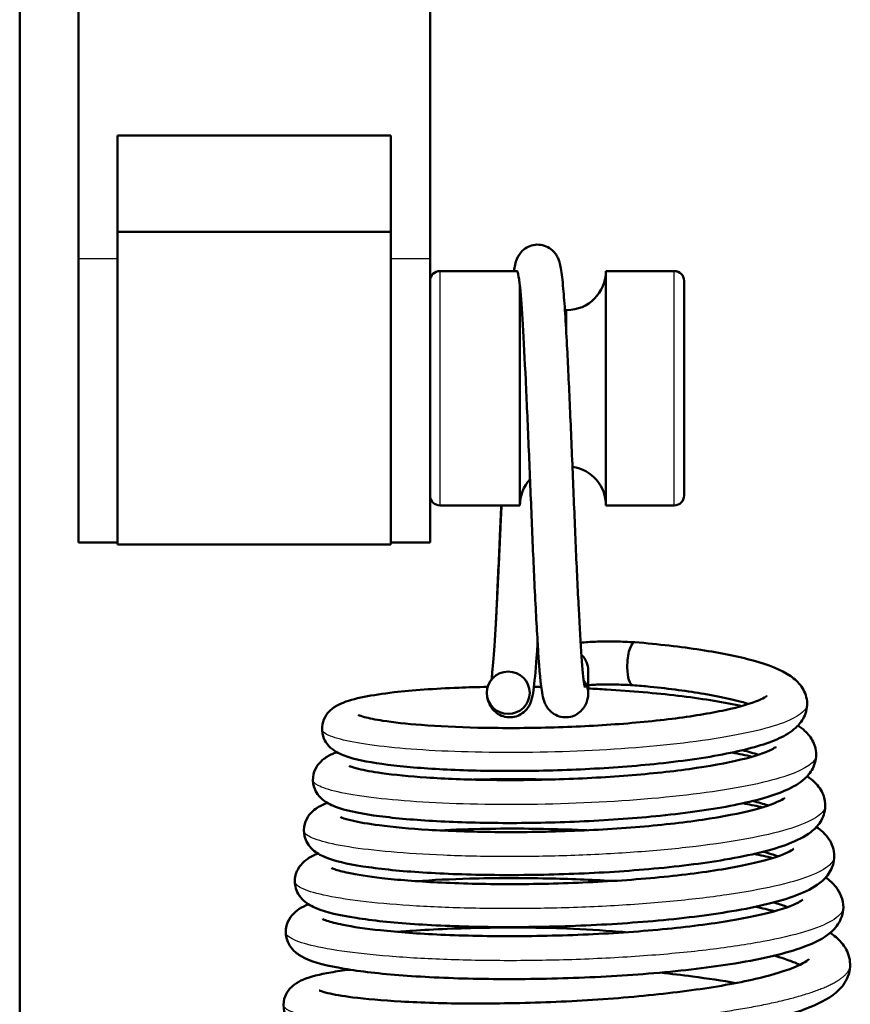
# Model space of a CAD drawing. Header units: millimetres. Extents: x 70 to 1011, y -602 to 1647.
# Tile 20 of 98: x 222 to 243, y 429 to 454. Entities that reach past the tile are written whole.
import ezdxf

# ---------------------------------------------------------------- set-up
doc = ezdxf.new("R2010")
doc.units = ezdxf.units.MM
doc.header["$LTSCALE"] = 0.75
doc.layers.add('Visible', color=7, linetype='Continuous', lineweight=50)
doc.layers.add('Visible Narrow', color=7, linetype='Continuous', lineweight=25)

msp = doc.modelspace()

# ---------------------------------------------------------------- linework, layer by layer
at = {"layer": 'Visible'}
for p, q in [((223.624, 447.865, 21.948), (223.624, 485.347, -7.269)), ((232.624, 485.348, -7.27), (232.624, 447.865, 21.948)), ((222.124, 463.688, 12.317), (222.124, 316.32, 12.317)), ((224.624, 451.017, 19.491), (224.624, 447.865, 21.948)), ((231.624, 451.017, 19.491), (224.624, 451.017, 19.491)), ((231.624, 447.865, 21.948), (231.624, 451.017, 19.491)), ((231.624, 448.546, 18.83), (224.624, 448.546, 18.83)), ((234.854, 447.546, 18.83), (232.874, 447.546, 18.83)), ((238.874, 447.546, 18.83), (237.124, 447.546, 18.83)), ((236.076, 446.546, 18.83), (236.124, 446.546, 18.83)), ((234.924, 441.546, 18.83), (232.874, 441.546, 18.83)), ((238.874, 441.546, 18.83), (237.124, 441.546, 18.83)), ((224.624, 440.598, 18.399), (223.624, 440.598, 18.399)), ((232.624, 440.598, 18.399), (231.624, 440.598, 18.399)), ((231.624, 440.546, 18.83), (224.624, 440.546, 18.83)), ((236.673, 437.318, 13.667), (236.673, 436.729, 17.685))]:
    msp.add_line(p, q, dxfattribs=at)
at = {"layer": 'Visible', "extrusion": (-1, -3.80532e-30, -4.81996e-16)}
msp.add_arc((-445.098, 18.399, -223.624), 4.5, 0, 127.9372, dxfattribs=at)
at = {"layer": 'Visible', "extrusion": (1, 2.69824e-15, 5.40434e-15)}
msp.add_arc((445.098, 18.399, 224.624), 4.5, 52.0628, 100.8599, dxfattribs=at)
at = {"layer": 'Visible', "extrusion": (-1, -2.38017e-15, -5.48093e-15)}
msp.add_arc((-445.098, 18.399, -231.624), 4.5, 79.1401, 127.9372, dxfattribs=at)
at = {"layer": 'Visible', "extrusion": (1, 9.86865e-16, 4.81996e-16)}
msp.add_arc((445.098, 18.399, 232.624), 4.5, 52.0628, 180, dxfattribs=at)
at = {"layer": 'Visible', "extrusion": (0, 0, -1)}
for centre, radius, start, end in [((-232.874, 447.296, -18.83), 0.25, 0, 90), ((-236.124, 447.546, -18.83), 1, 180, 270), ((-238.874, 447.296, -18.83), 0.25, 90, 180), ((-236.124, 441.546, -18.83), 1, 98.3607, 180), ((-235.924, 441.546, -18.83), 1, 0, 42.1677), ((-232.874, 441.796, -18.83), 0.25, 270, 0), ((-238.874, 441.796, -18.83), 0.25, 180, 270)]:
    msp.add_arc(centre, radius, start, end, dxfattribs=at)
at = {"layer": 'Visible', "extrusion": (1, 0, 0)}
for centre, radius, start in [((444.546, 18.83, 237.124), 3, 360), ((444.546, 18.83, 234.924), 3, 29.8987), ((444.546, 18.83, 239.124), 2.75, 0), ((444.546, 18.83, 224.624), 4, 94.2402), ((444.546, 18.83, 231.624), 4, 94.2402)]:
    msp.add_arc(centre, radius, start, 180, dxfattribs=at)
at = {"layer": 'Visible', "extrusion": (-0.951059, 0.044783, -0.305748)}
for start_param, end_param in [(4.674878, 6.445594), (3.304375, 4.674878)]:
    msp.add_ellipse((237.84, 437.495, 12.459), major_axis=(0, 0.544, 0.079), ratio=0.999872, start_param=start_param, end_param=end_param, dxfattribs=at)
at = {"layer": 'Visible', "extrusion": (0.029888, 0.144824, -0.989006)}
msp.add_ellipse((236.124, 437.32, 13.651), major_axis=(0.55, -0.002, 0.016), ratio=0.999855, start_param=-0.820334, end_param=0, dxfattribs=at)
at = {"layer": 'Visible', "extrusion": (-2.69803e-16, -0.167962, -0.985793)}
msp.add_ellipse((234.624, 436.749, 19.406), major_axis=(0, -0.542, 0.092), ratio=0.999698, start_param=1.570796, end_param=7.853981, dxfattribs=at)
at = {"layer": 'Visible', "extrusion": (2.64288e-15, -0.144889, 0.989448)}
msp.add_ellipse((236.124, 436.729, 17.685), major_axis=(0, 0.544, 0.08), ratio=0.999698, start_param=4.456967, end_param=5.376333, dxfattribs=at)
at = {"layer": 'Visible'}
for points, knots in [([(234.769, 447.546, 16.99), (234.778, 447.602, 17.151), (234.788, 447.654, 17.313), (234.813, 447.761, 17.669), (234.824, 447.817, 17.868), (234.886, 447.934, 18.091), (234.903, 447.963, 18.137), (234.959, 448.037, 18.237), (235.005, 448.085, 18.286), (235.107, 448.155, 18.36), (235.161, 448.181, 18.388), (235.278, 448.216, 18.442), (235.343, 448.224, 18.468), (235.471, 448.217, 18.52), (235.536, 448.202, 18.547), (235.652, 448.153, 18.606), (235.705, 448.119, 18.64), (235.79, 448.044, 18.718), (235.823, 448.004, 18.763), (235.871, 447.932, 18.865), (235.887, 447.9, 18.921), (235.916, 447.835, 19.057), (235.926, 447.805, 19.138), (235.952, 447.716, 19.398), (235.961, 447.67, 19.581), (235.993, 447.481, 20.199), (236.013, 447.312, 20.63), (236.065, 446.735, 21.695), (236.098, 446.235, 22.299), (236.153, 445.168, 23.15), (236.178, 444.62, 23.457), (236.229, 443.476, 23.865), (236.255, 442.866, 23.974), (236.305, 441.665, 23.989), (236.328, 441.059, 23.897), (236.378, 439.925, 23.526), (236.403, 439.384, 23.245), (236.453, 438.434, 22.532), (236.478, 438.011, 22.094), (236.524, 437.356, 21.121), (236.549, 437.105, 20.578), (236.577, 436.919, 19.791), (236.586, 436.883, 19.561), (236.586, 436.883, 19.333)], [1.723512, 1.723512, 1.723512, 1.723512, 1.774447, 1.774447, 1.835188, 1.835188, 1.852133, 1.852133, 1.876019, 1.876019, 1.895405, 1.895405, 1.916063, 1.916063, 1.936975, 1.936975, 1.957853, 1.957853, 1.978131, 1.978131, 1.997874, 1.997874, 2.024006, 2.024006, 2.080636, 2.080636, 2.218135, 2.218135, 2.444428, 2.444428, 2.627922, 2.627922, 2.809085, 2.809085, 2.988523, 2.988523, 3.167025, 3.167025, 3.344996, 3.344996, 3.519105, 3.519105, 3.587648, 3.587648, 3.587648, 3.587648]), ([(234.854, 447.546, 18.83), (234.856, 447.546, 18.909), (234.858, 447.543, 18.989), (234.864, 447.531, 19.137), (234.866, 447.523, 19.206), (234.872, 447.503, 19.344), (234.875, 447.49, 19.413), (234.88, 447.468, 19.512), (234.881, 447.461, 19.542), (234.883, 447.453, 19.571)], [-0.13783388, -0.13783388, -0.13783388, -0.13783388, -0.11402819, -0.11402819, -0.09326591, -0.09326591, -0.07214042, -0.07214042, -0.06291143, -0.06291143, -0.06291143, -0.06291143]), ([(236.656, 436.592, 17.665), (236.645, 436.553, 17.785), (236.633, 436.512, 17.905), (236.597, 436.434, 18.058), (236.583, 436.409, 18.101), (236.551, 436.359, 18.173), (236.533, 436.335, 18.203), (236.477, 436.272, 18.276), (236.432, 436.233, 18.314), (236.331, 436.172, 18.378), (236.274, 436.148, 18.405), (236.152, 436.121, 18.458), (236.086, 436.118, 18.484), (235.958, 436.134, 18.537), (235.895, 436.153, 18.565), (235.785, 436.209, 18.628), (235.736, 436.246, 18.664), (235.66, 436.321, 18.748), (235.631, 436.359, 18.797), (235.589, 436.427, 18.904), (235.574, 436.457, 18.964), (235.546, 436.523, 19.118), (235.536, 436.555, 19.213), (235.506, 436.663, 19.556), (235.494, 436.733, 19.805), (235.443, 437.078, 20.794), (235.411, 437.475, 21.51), (235.353, 438.436, 22.6), (235.324, 438.974, 23.026), (235.27, 440.09, 23.618), (235.245, 440.674, 23.815), (235.197, 441.858, 24.007), (235.172, 442.474, 24.005), (235.122, 443.653, 23.806), (235.096, 444.231, 23.606), (235.047, 445.279, 23.04), (235.024, 445.763, 22.666), (234.975, 446.561, 21.797), (234.95, 446.891, 21.294), (234.91, 447.285, 20.38), (234.892, 447.407, 19.979), (234.883, 447.453, 19.571)], [0, 0, 0, 0, 0.03782, 0.03782, 0.052929, 0.052929, 0.065725, 0.065725, 0.086343, 0.086343, 0.106102, 0.106102, 0.126907, 0.126907, 0.147819, 0.147819, 0.168638, 0.168638, 0.188581, 0.188581, 0.208923, 0.208923, 0.239269, 0.239269, 0.316942, 0.316942, 0.55385, 0.55385, 0.753316, 0.753316, 0.933421, 0.933421, 1.113439, 1.113439, 1.292428, 1.292428, 1.47112, 1.47112, 1.646788, 1.646788, 1.769891, 1.769891, 1.769891, 1.769891]), ([(234.198, 437.092, 16.535), (234.202, 437.125, 16.439), (234.206, 437.162, 16.344), (234.229, 437.389, 15.803), (234.25, 437.645, 15.379), (234.294, 438.304, 14.56), (234.316, 438.736, 14.171), (234.363, 439.701, 13.546), (234.388, 440.247, 13.306), (234.423, 441.051, 13.096), (234.434, 441.298, 13.05), (234.444, 441.546, 13.021)], [0.349477, 0.349477, 0.349477, 0.349477, 0.3799264, 0.3799264, 0.5255675, 0.5255675, 0.6957765, 0.6957765, 0.8706091, 0.8706091, 0.9452956, 0.9452956, 0.9452956, 0.9452956]), ([(236.478, 438.03, 12.532), (236.508, 438.033, 12.512), (236.538, 438.037, 12.492), (236.69, 438.051, 12.407), (236.826, 438.058, 12.363), (237.081, 438.064, 12.327), (237.202, 438.064, 12.327), (237.482, 438.06, 12.354), (237.642, 438.054, 12.391), (237.82, 438.046, 12.445), (237.843, 438.045, 12.452), (237.866, 438.044, 12.459)], [0.1526035, 0.1526035, 0.1526035, 0.1526035, 0.1633802, 0.1633802, 0.2049191, 0.2049191, 0.2407321, 0.2407321, 0.2893642, 0.2893642, 0.2965861, 0.2965861, 0.2965861, 0.2965861]), ([(237.867, 438.044, 12.454), (238.467, 437.993, 12.633), (239.042, 437.927, 12.914), (240.06, 437.771, 13.632), (240.514, 437.679, 14.077), (241.288, 437.465, 15.095), (241.6, 437.349, 15.689), (241.953, 437.104, 16.518), (242.048, 437.022, 16.754), (242.199, 436.809, 17.185), (242.256, 436.678, 17.384), (242.284, 436.393, 17.776), (242.251, 436.243, 17.976), (242.137, 436.015, 18.371), (242.063, 435.928, 18.568), (241.859, 435.742, 19.085), (241.719, 435.66, 19.409), (241.235, 435.436, 20.355), (240.818, 435.317, 20.958), (239.787, 435.103, 21.987), (239.152, 435.009, 22.419), (237.88, 434.875, 22.97), (237.238, 434.827, 23.13), (235.967, 434.764, 23.228), (235.322, 434.749, 23.174), (234.094, 434.747, 22.868), (233.496, 434.761, 22.609), (232.428, 434.816, 21.926), (231.944, 434.857, 21.495), (231.134, 434.959, 20.505), (230.806, 435.02, 19.935), (230.413, 435.143, 19.038), (230.295, 435.187, 18.721), (230.111, 435.312, 18.267), (230.048, 435.364, 18.12), (229.949, 435.494, 17.888), (229.912, 435.561, 17.797), (229.857, 435.732, 17.6), (229.85, 435.844, 17.495), (229.888, 436.033, 17.295), (229.924, 436.113, 17.198), (230.014, 436.246, 16.983), (230.068, 436.298, 16.863), (230.193, 436.398, 16.564), (230.264, 436.436, 16.381), (230.511, 436.547, 15.756), (230.702, 436.597, 15.314), (231.157, 436.689, 14.519), (231.413, 436.728, 14.157), (232.171, 436.815, 13.303), (232.738, 436.856, 12.85), (233.595, 436.889, 12.385), (233.842, 436.896, 12.273), (234.096, 436.9, 12.177)], [0, 0, 0, 0, 0.188248, 0.188248, 0.376563, 0.376563, 0.577232, 0.577232, 0.656628, 0.656628, 0.728556, 0.728556, 0.802204, 0.802204, 0.869642, 0.869642, 0.977876, 0.977876, 1.195298, 1.195298, 1.419559, 1.419559, 1.613207, 1.613207, 1.802455, 1.802455, 1.992904, 1.992904, 2.183059, 2.183059, 2.377562, 2.377562, 2.479264, 2.479264, 2.529141, 2.529141, 2.564378, 2.564378, 2.609068, 2.609068, 2.647561, 2.647561, 2.689551, 2.689551, 2.749314, 2.749314, 2.893668, 2.893668, 3.025544, 3.025544, 3.237301, 3.237301, 3.318116, 3.318116, 3.318116, 3.318116]), ([(235.377, 438.038, 14.816), (235.368, 437.901, 14.967), (235.36, 437.772, 15.126), (235.325, 437.292, 15.787), (235.298, 437.013, 16.35), (235.254, 436.709, 17.244), (235.248, 436.638, 17.57), (235.192, 436.486, 17.958), (235.177, 436.447, 18.039), (235.132, 436.372, 18.156), (235.11, 436.341, 18.197), (235.046, 436.27, 18.278), (235, 436.23, 18.316), (234.897, 436.17, 18.38), (234.84, 436.147, 18.408), (234.718, 436.12, 18.46), (234.652, 436.118, 18.486), (234.525, 436.135, 18.539), (234.462, 436.155, 18.567), (234.352, 436.212, 18.631), (234.303, 436.249, 18.667), (234.228, 436.324, 18.752), (234.2, 436.362, 18.801), (234.159, 436.429, 18.909), (234.145, 436.459, 18.97), (234.117, 436.525, 19.125), (234.107, 436.558, 19.223), (234.095, 436.6, 19.356), (234.092, 436.611, 19.392), (234.09, 436.622, 19.428)], [1.4093654, 1.4093654, 1.4093654, 1.4093654, 1.4703994, 1.4703994, 1.6547895, 1.6547895, 1.7539436, 1.7539436, 1.7809198, 1.7809198, 1.7976125, 1.7976125, 1.8184717, 1.8184717, 1.8382343, 1.8382343, 1.8590521, 1.8590521, 1.8799633, 1.8799633, 1.9007733, 1.9007733, 1.9206828, 1.9206828, 1.941123, 1.941123, 1.9720131, 1.9720131, 1.9832244, 1.9832244, 1.9832244, 1.9832244]), ([(237.811, 436.945, 12.457), (237.655, 436.953, 12.409), (237.498, 436.959, 12.362), (237.264, 436.963, 12.333), (237.19, 436.964, 12.328), (237.042, 436.963, 12.334), (236.966, 436.962, 12.344), (236.831, 436.956, 12.383), (236.769, 436.953, 12.41), (236.7, 436.947, 12.456), (236.687, 436.946, 12.465), (236.673, 436.945, 12.476)], [0.0003643, 0.0003643, 0.0003643, 0.0003643, 0.049193, 0.049193, 0.0712195, 0.0712195, 0.0936756, 0.0936756, 0.1135167, 0.1135167, 0.1185426, 0.1185426, 0.1185426, 0.1185426]), ([(236.673, 436.859, 11.809), (236.831, 436.851, 11.821), (236.987, 436.843, 11.839), (237.775, 436.795, 11.964), (238.399, 436.741, 12.168), (239.545, 436.605, 12.758), (240.079, 436.521, 13.156), (240.556, 436.421, 13.641), (240.579, 436.416, 13.665), (240.601, 436.411, 13.689)], [3.5793415, 3.5793415, 3.5793415, 3.5793415, 3.6264993, 3.6264993, 3.8190832, 3.8190832, 4.0154097, 4.0154097, 4.0253825, 4.0253825, 4.0253825, 4.0253825]), ([(240.775, 436.463, 14.876), (240.716, 436.482, 14.766), (240.652, 436.501, 14.658), (240.327, 436.59, 14.153), (240.004, 436.659, 13.79), (239.23, 436.791, 13.128), (238.757, 436.853, 12.837), (238.11, 436.919, 12.568), (237.962, 436.932, 12.513), (237.812, 436.945, 12.466)], [18.3538816, 18.3538816, 18.3538816, 18.3538816, 18.3916507, 18.3916507, 18.536022, 18.536022, 18.6996708, 18.6996708, 18.7471235, 18.7471235, 18.7471235, 18.7471235]), ([(230.781, 436.185, 18.61), (230.781, 436.185, 18.703), (230.786, 436.183, 18.795), (230.82, 436.168, 19.128), (230.874, 436.149, 19.366), (231.061, 436.099, 19.954), (231.223, 436.065, 20.297), (231.686, 435.993, 21.053), (232.022, 435.955, 21.453), (232.83, 435.892, 22.175), (233.323, 435.868, 22.491), (234.392, 435.844, 22.964), (234.985, 435.844, 23.118), (236.172, 435.872, 23.228), (236.78, 435.901, 23.188), (237.937, 435.984, 22.917), (238.5, 436.04, 22.683), (239.5, 436.174, 22.057), (239.95, 436.253, 21.657), (240.658, 436.418, 20.76), (240.937, 436.509, 20.255), (241.164, 436.615, 19.489), (241.211, 436.644, 19.252), (241.239, 436.665, 18.917), (241.243, 436.668, 18.822), (241.243, 436.668, 18.726)], [16.432286, 16.432286, 16.432286, 16.432286, 16.459934, 16.459934, 16.53266, 16.53266, 16.645462, 16.645462, 16.799378, 16.799378, 16.971039, 16.971039, 17.150102, 17.150102, 17.328535, 17.328535, 17.507357, 17.507357, 17.684631, 17.684631, 17.853778, 17.853778, 17.926189, 17.926189, 17.954689, 17.954689, 17.954689, 17.954689]), ([(242.038, 435.909, 15.946), (242.075, 435.885, 16.032), (242.11, 435.86, 16.118), (242.233, 435.764, 16.421), (242.316, 435.682, 16.639), (242.445, 435.477, 17.041), (242.492, 435.354, 17.228), (242.515, 435.077, 17.613), (242.478, 434.927, 17.819), (242.359, 434.7, 18.226), (242.284, 434.615, 18.429), (242.072, 434.426, 18.974), (241.923, 434.342, 19.321), (241.407, 434.109, 20.331), (240.954, 433.984, 20.972), (239.862, 433.766, 22.027), (239.212, 433.674, 22.46), (237.901, 433.54, 23.013), (237.235, 433.491, 23.174), (235.913, 433.43, 23.268), (235.24, 433.415, 23.205), (233.964, 433.417, 22.876), (233.345, 433.434, 22.602), (232.243, 433.493, 21.885), (231.745, 433.537, 21.434), (230.909, 433.647, 20.399), (230.572, 433.711, 19.799), (230.166, 433.843, 18.854), (230.043, 433.891, 18.518), (229.858, 434.028, 18.058), (229.8, 434.08, 17.922), (229.709, 434.207, 17.7), (229.675, 434.273, 17.609), (229.623, 434.446, 17.406), (229.619, 434.56, 17.294), (229.663, 434.751, 17.078), (229.702, 434.831, 16.973), (229.797, 434.964, 16.738), (229.853, 435.016, 16.606), (229.988, 435.119, 16.266), (230.068, 435.159, 16.055), (230.179, 435.206, 15.772), (230.208, 435.218, 15.7), (230.238, 435.229, 15.628)], [4.298473, 4.298473, 4.298473, 4.298473, 4.327282, 4.327282, 4.400755, 4.400755, 4.468037, 4.468037, 4.543278, 4.543278, 4.612365, 4.612365, 4.727703, 4.727703, 4.959751, 4.959751, 5.187887, 5.187887, 5.388407, 5.388407, 5.586058, 5.586058, 5.783783, 5.783783, 5.980831, 5.980831, 6.184272, 6.184272, 6.291859, 6.291859, 6.338464, 6.338464, 6.373165, 6.373165, 6.41996, 6.41996, 6.460482, 6.460482, 6.505796, 6.505796, 6.574431, 6.574431, 6.598045, 6.598045, 6.598045, 6.598045]), ([(230.555, 434.879, 18.45), (230.555, 434.879, 18.59), (230.567, 434.873, 18.73), (230.626, 434.849, 19.139), (230.699, 434.825, 19.405), (230.941, 434.765, 20.064), (231.145, 434.727, 20.449), (231.705, 434.649, 21.259), (232.098, 434.61, 21.67), (233.01, 434.549, 22.383), (233.549, 434.527, 22.682), (234.696, 434.511, 23.099), (235.321, 434.516, 23.217), (236.566, 434.556, 23.252), (237.202, 434.591, 23.164), (238.386, 434.689, 22.798), (238.951, 434.751, 22.517), (239.935, 434.897, 21.8), (240.371, 434.982, 21.356), (241.038, 435.156, 20.377), (241.287, 435.253, 19.828), (241.449, 435.344, 19.026), (241.473, 435.365, 18.788), (241.473, 435.365, 18.55), (241.473, 435.365, 18.549), (241.473, 435.365, 18.549)], [12.828895, 12.828895, 12.828895, 12.828895, 12.870717, 12.870717, 12.953005, 12.953005, 13.082083, 13.082083, 13.249333, 13.249333, 13.429749, 13.429749, 13.615695, 13.615695, 13.803508, 13.803508, 13.98857, 13.98857, 14.171599, 14.171599, 14.347685, 14.347685, 14.418743, 14.418743, 14.41896, 14.41896, 14.41896, 14.41896]), ([(242.274, 434.612, 15.725), (242.345, 434.565, 15.894), (242.412, 434.512, 16.064), (242.56, 434.366, 16.463), (242.639, 434.26, 16.692), (242.722, 434.038, 17.059), (242.74, 433.936, 17.204), (242.731, 433.693, 17.553), (242.681, 433.555, 17.761), (242.543, 433.338, 18.193), (242.458, 433.255, 18.42), (242.204, 433.058, 19.059), (242.016, 432.967, 19.475), (241.382, 432.723, 20.606), (240.829, 432.59, 21.289), (239.595, 432.381, 22.301), (238.925, 432.298, 22.679), (237.567, 432.178, 23.151), (236.867, 432.136, 23.271), (235.494, 432.087, 23.28), (234.802, 432.079, 23.171), (233.506, 432.095, 22.746), (232.886, 432.119, 22.424), (231.788, 432.194, 21.61), (231.299, 432.245, 21.106), (230.491, 432.371, 19.972), (230.179, 432.44, 19.324), (229.819, 432.594, 18.398), (229.718, 432.645, 18.123), (229.569, 432.783, 17.752), (229.523, 432.835, 17.642), (229.454, 432.952, 17.457), (229.428, 433.013, 17.378), (229.388, 433.179, 17.181), (229.39, 433.294, 17.065), (229.442, 433.483, 16.837), (229.486, 433.561, 16.724), (229.587, 433.692, 16.468), (229.647, 433.742, 16.323), (229.797, 433.848, 15.934), (229.888, 433.89, 15.686), (229.989, 433.929, 15.433), (229.993, 433.93, 15.424), (229.996, 433.931, 15.416)], [8.175804, 8.175804, 8.175804, 8.175804, 8.232675, 8.232675, 8.310814, 8.310814, 8.363693, 8.363693, 8.4383, 8.4383, 8.514567, 8.514567, 8.652999, 8.652999, 8.910593, 8.910593, 9.135835, 9.135835, 9.343401, 9.343401, 9.548101, 9.548101, 9.752494, 9.752494, 9.958784, 9.958784, 10.171839, 10.171839, 10.260353, 10.260353, 10.29875, 10.29875, 10.329303, 10.329303, 10.377016, 10.377016, 10.419405, 10.419405, 10.468412, 10.468412, 10.548402, 10.548402, 10.551107, 10.551107, 10.551107, 10.551107]), ([(235.68, 434.528, 11.393), (235.637, 434.529, 11.397), (235.595, 434.53, 11.401), (234.929, 434.544, 11.471), (234.308, 434.542, 11.638), (233.738, 434.527, 11.897)], [11.8229789, 11.8229789, 11.8229789, 11.8229789, 11.8358396, 11.8358396, 12.0238053, 12.0238053, 12.0238053, 12.0238053]), ([(230.33, 433.572, 18.274), (230.33, 433.572, 18.45), (230.347, 433.563, 18.627), (230.428, 433.531, 19.106), (230.517, 433.504, 19.407), (230.808, 433.435, 20.13), (231.045, 433.394, 20.543), (231.679, 433.311, 21.385), (232.108, 433.271, 21.803), (233.098, 433.211, 22.515), (233.678, 433.191, 22.805), (234.898, 433.179, 23.19), (235.554, 433.188, 23.286), (236.846, 433.236, 23.264), (237.5, 433.276, 23.146), (238.712, 433.382, 22.714), (239.288, 433.451, 22.395), (240.279, 433.607, 21.603), (240.711, 433.697, 21.122), (241.349, 433.877, 20.079), (241.577, 433.977, 19.505), (241.69, 434.05, 18.737), (241.703, 434.062, 18.558), (241.703, 434.062, 18.38)], [9.081577, 9.081577, 9.081577, 9.081577, 9.13435, 9.13435, 9.227831, 9.227831, 9.368862, 9.368862, 9.54502, 9.54502, 9.734909, 9.734909, 9.928755, 9.928755, 10.123002, 10.123002, 10.316281, 10.316281, 10.506409, 10.506409, 10.686872, 10.686872, 10.740205, 10.740205, 10.740205, 10.740205]), ([(240.629, 433.921, 12.69), (240.649, 433.918, 12.708), (240.668, 433.914, 12.727), (240.843, 433.88, 12.892), (240.991, 433.849, 13.047), (241.132, 433.817, 13.208)], [11.85018692, 11.85018692, 11.85018692, 11.85018692, 11.85820323, 11.85820323, 11.92297223, 11.92297223, 11.92297223, 11.92297223]), ([(241.278, 433.865, 14.461), (241.274, 433.866, 14.452), (241.269, 433.868, 14.443), (241.154, 433.906, 14.21), (241.026, 433.943, 13.993), (240.883, 433.98, 13.787)], [11.14415213, 11.14415213, 11.14415213, 11.14415213, 11.14725994, 11.14725994, 11.22305568, 11.22305568, 11.22305568, 11.22305568]), ([(242.509, 433.313, 15.507), (242.63, 433.233, 15.799), (242.741, 433.138, 16.094), (242.91, 432.886, 16.628), (242.968, 432.729, 16.871), (242.969, 432.416, 17.331), (242.919, 432.269, 17.557), (242.779, 432.041, 18.02), (242.691, 431.954, 18.258), (242.428, 431.749, 18.93), (242.233, 431.655, 19.367), (241.578, 431.406, 20.537), (241.015, 431.271, 21.238), (239.749, 431.056, 22.287), (239.054, 430.971, 22.682), (237.649, 430.848, 23.177), (236.926, 430.804, 23.306), (235.503, 430.755, 23.322), (234.785, 430.747, 23.213), (233.439, 430.764, 22.779), (232.794, 430.79, 22.448), (231.652, 430.868, 21.609), (231.143, 430.921, 21.09), (230.302, 431.053, 19.92), (229.975, 431.125, 19.251), (229.601, 431.283, 18.287), (229.496, 431.335, 17.995), (229.34, 431.478, 17.595), (229.291, 431.533, 17.473), (229.219, 431.659, 17.269), (229.192, 431.723, 17.182), (229.155, 431.898, 16.973), (229.161, 432.015, 16.85), (229.22, 432.204, 16.608), (229.265, 432.28, 16.487), (229.372, 432.411, 16.211), (229.434, 432.461, 16.053), (229.579, 432.559, 15.666), (229.664, 432.599, 15.435), (229.754, 432.634, 15.207)], [12.196181, 12.196181, 12.196181, 12.196181, 12.294034, 12.294034, 12.380331, 12.380331, 12.460849, 12.460849, 12.540603, 12.540603, 12.685923, 12.685923, 12.949724, 12.949724, 13.183453, 13.183453, 13.398247, 13.398247, 13.610592, 13.610592, 13.822639, 13.822639, 14.036166, 14.036166, 14.256666, 14.256666, 14.350086, 14.350086, 14.392396, 14.392396, 14.425303, 14.425303, 14.474957, 14.474957, 14.51907, 14.51907, 14.571963, 14.571963, 14.646433, 14.646433, 14.646433, 14.646433]), ([(236.633, 433.23, 10.97), (236.428, 433.24, 10.955), (236.222, 433.247, 10.949), (235.359, 433.273, 10.971), (234.695, 433.278, 11.096), (233.652, 433.261, 11.475), (233.241, 433.247, 11.679), (232.86, 433.227, 11.924)], [7.9452602, 7.9452602, 7.9452602, 7.9452602, 8.0067642, 8.0067642, 8.2043205, 8.2043205, 8.3397417, 8.3397417, 8.3397417, 8.3397417]), ([(230.105, 432.265, 18.109), (230.105, 432.265, 18.13), (230.105, 432.265, 18.15), (230.11, 432.262, 18.394), (230.14, 432.247, 18.617), (230.262, 432.204, 19.186), (230.382, 432.17, 19.528), (230.754, 432.092, 20.328), (231.047, 432.046, 20.774), (231.797, 431.96, 21.645), (232.285, 431.922, 22.059), (233.381, 431.867, 22.733), (234.008, 431.852, 22.992), (235.306, 431.851, 23.3), (235.994, 431.867, 23.349), (237.332, 431.929, 23.228), (237.999, 431.977, 23.056), (239.219, 432.099, 22.516), (239.789, 432.175, 22.142), (240.748, 432.345, 21.248), (241.154, 432.441, 20.719), (241.581, 432.581, 19.874), (241.693, 432.625, 19.594), (241.846, 432.698, 19.056), (241.896, 432.729, 18.797), (241.927, 432.753, 18.429), (241.932, 432.757, 18.321), (241.932, 432.757, 18.213)], [5.19263, 5.19263, 5.19263, 5.19263, 5.198789, 5.198789, 5.2658, 5.2658, 5.373725, 5.373725, 5.531483, 5.531483, 5.719347, 5.719347, 5.91787, 5.91787, 6.11947, 6.11947, 6.32133, 6.32133, 6.521518, 6.521518, 6.717816, 6.717816, 6.808443, 6.808443, 6.887125, 6.887125, 6.919497, 6.919497, 6.919497, 6.919497]), ([(242.748, 432.02, 15.293), (242.846, 431.951, 15.537), (242.935, 431.871, 15.78), (243.119, 431.641, 16.334), (243.203, 431.453, 16.641), (243.198, 431.095, 17.18), (243.139, 430.94, 17.427), (242.986, 430.711, 17.923), (242.894, 430.627, 18.174), (242.604, 430.412, 18.915), (242.378, 430.311, 19.407), (241.643, 430.053, 20.654), (241.026, 429.915, 21.372), (239.679, 429.703, 22.411), (238.963, 429.621, 22.788), (237.509, 429.503, 23.254), (236.758, 429.462, 23.365), (235.287, 429.419, 23.34), (234.548, 429.415, 23.206), (233.168, 429.44, 22.718), (232.51, 429.47, 22.357), (231.351, 429.558, 21.455), (230.838, 429.616, 20.902), (229.998, 429.759, 19.664), (229.679, 429.833, 18.961), (229.336, 429.999, 18.04), (229.258, 430.044, 17.825), (229.13, 430.154, 17.486), (229.08, 430.207, 17.358), (228.999, 430.333, 17.13), (228.967, 430.404, 17.029), (228.923, 430.59, 16.792), (228.928, 430.715, 16.656), (228.99, 430.912, 16.394), (229.038, 430.99, 16.265), (229.15, 431.124, 15.968), (229.215, 431.175, 15.797), (229.355, 431.266, 15.416), (229.432, 431.304, 15.205), (229.513, 431.337, 14.995)], [16.360244, 16.360244, 16.360244, 16.360244, 16.441257, 16.441257, 16.548522, 16.548522, 16.635363, 16.635363, 16.718819, 16.718819, 16.882661, 16.882661, 17.15978, 17.15978, 17.396851, 17.396851, 17.618906, 17.618906, 17.838426, 17.838426, 18.058135, 18.058135, 18.279677, 18.279677, 18.508781, 18.508781, 18.578536, 18.578536, 18.622364, 18.622364, 18.660188, 18.660188, 18.713819, 18.713819, 18.760488, 18.760488, 18.817057, 18.817057, 18.885228, 18.885228, 18.885228, 18.885228]), ([(237.288, 431.932, 10.632), (236.745, 431.964, 10.535), (236.184, 431.986, 10.509), (234.953, 432.011, 10.614), (234.272, 432.009, 10.785), (233.158, 431.979, 11.267), (232.693, 431.957, 11.542), (232.274, 431.927, 11.869)], [3.9525332, 3.9525332, 3.9525332, 3.9525332, 4.1178053, 4.1178053, 4.3231186, 4.3231186, 4.4821705, 4.4821705, 4.4821705, 4.4821705]), ([(229.879, 430.959, 17.942), (229.879, 430.959, 17.986), (229.88, 430.958, 18.031), (229.892, 430.951, 18.319), (229.93, 430.933, 18.562), (230.079, 430.882, 19.182), (230.22, 430.845, 19.556), (230.649, 430.759, 20.41), (230.977, 430.71, 20.878), (231.803, 430.622, 21.772), (232.33, 430.583, 22.189), (233.502, 430.53, 22.852), (234.165, 430.517, 23.097), (235.525, 430.523, 23.365), (236.24, 430.542, 23.389), (237.621, 430.613, 23.21), (238.305, 430.665, 23.006), (239.547, 430.797, 22.397), (240.123, 430.878, 21.987), (241.078, 431.057, 21.023), (241.476, 431.159, 20.459), (241.877, 431.3, 19.57), (241.979, 431.345, 19.278), (242.11, 431.414, 18.726), (242.147, 431.441, 18.464), (242.16, 431.452, 18.146), (242.161, 431.453, 18.09), (242.161, 431.453, 18.033)], [1.159794, 1.159794, 1.159794, 1.159794, 1.173049, 1.173049, 1.246251, 1.246251, 1.365168, 1.365168, 1.533977, 1.533977, 1.731258, 1.731258, 1.938059, 1.938059, 2.147184, 2.147184, 2.356301, 2.356301, 2.563986, 2.563986, 2.766929, 2.766929, 2.859705, 2.859705, 2.938491, 2.938491, 2.955344, 2.955344, 2.955344, 2.955344]), ([(241.779, 431.266, 14.06), (241.763, 431.271, 14.024), (241.747, 431.277, 13.988), (241.636, 431.315, 13.75), (241.529, 431.348, 13.553), (241.41, 431.381, 13.363)], [3.36275637, 3.36275637, 3.36275637, 3.36275637, 3.37465542, 3.37465542, 3.44233026, 3.44233026, 3.44233026, 3.44233026]), ([(236.124, 430.719, 10.114), (235.42, 430.74, 10.119), (234.707, 430.745, 10.24), (233.37, 430.724, 10.696), (232.728, 430.697, 11.039), (232.039, 430.648, 11.569), (231.914, 430.638, 11.673), (231.793, 430.628, 11.781)], [0, 0, 0, 0, 0.2112425, 0.2112425, 0.4239739, 0.4239739, 0.4725308, 0.4725308, 0.4725308, 0.4725308]), ([(242.863, 430.606, 14.83), (242.902, 430.579, 14.923), (242.94, 430.551, 15.018), (243.078, 430.441, 15.371), (243.171, 430.347, 15.632), (243.318, 430.108, 16.14), (243.369, 429.959, 16.39), (243.378, 429.63, 16.915), (243.319, 429.457, 17.199), (243.15, 429.195, 17.771), (243.044, 429.096, 18.061), (242.706, 428.847, 18.898), (242.439, 428.727, 19.446), (241.614, 428.438, 20.72), (240.962, 428.285, 21.414), (239.565, 428.052, 22.401), (238.83, 427.959, 22.753), (237.339, 427.819, 23.17), (236.568, 427.768, 23.254), (235.068, 427.707, 23.171), (234.32, 427.693, 23.005), (232.936, 427.7, 22.452), (232.281, 427.722, 22.059), (231.144, 427.792, 21.097), (230.648, 427.839, 20.516), (229.845, 427.96, 19.226), (229.553, 428.02, 18.495), (229.22, 428.186, 17.554), (229.139, 428.233, 17.335), (228.992, 428.385, 16.972), (228.925, 428.483, 16.823), (228.868, 428.702, 16.573), (228.868, 428.815, 16.464), (228.916, 428.998, 16.255), (228.955, 429.073, 16.153), (229.048, 429.198, 15.925), (229.101, 429.245, 15.795), (229.228, 429.338, 15.463), (229.299, 429.374, 15.257), (229.57, 429.489, 14.497), (229.797, 429.543, 13.946), (230.235, 429.618, 13.172), (230.397, 429.641, 12.921), (230.574, 429.662, 12.68)], [0.881462, 0.881462, 0.881462, 0.881462, 0.913004, 0.913004, 1.000055, 1.000055, 1.08706, 1.08706, 1.185945, 1.185945, 1.282486, 1.282486, 1.46696, 1.46696, 1.745982, 1.745982, 1.985055, 1.985055, 2.212154, 2.212154, 2.436086, 2.436086, 2.659375, 2.659375, 2.883498, 2.883498, 3.116613, 3.116613, 3.187158, 3.187158, 3.242464, 3.242464, 3.28815, 3.28815, 3.327136, 3.327136, 3.370988, 3.370988, 3.437272, 3.437272, 3.615353, 3.615353, 3.704912, 3.704912, 3.704912, 3.704912]), ([(237.629, 430.619, 10.283), (237.571, 430.624, 10.27), (237.513, 430.629, 10.257), (237.018, 430.669, 10.157), (236.57, 430.697, 10.113), (236.124, 430.719, 10.114)], [95.2521604, 95.2521604, 95.2521604, 95.2521604, 95.2700674, 95.2700674, 95.4040963, 95.4040963, 95.4040963, 95.4040963]), ([(242.083, 429.785, 14.169), (242.006, 429.822, 13.938), (241.912, 429.861, 13.713), (241.695, 429.941, 13.276), (241.571, 429.981, 13.064), (241.433, 430.021, 12.86)], [94.6317824, 94.6317824, 94.6317824, 94.6317824, 94.7054169, 94.7054169, 94.7798889, 94.7798889, 94.7798889, 94.7798889]), ([(229.787, 429.131, 17.687), (229.787, 429.131, 17.814), (229.796, 429.127, 17.942), (229.846, 429.107, 18.363), (229.916, 429.084, 18.654), (230.159, 429.026, 19.403), (230.379, 428.987, 19.852), (230.982, 428.911, 20.786), (231.403, 428.875, 21.26), (232.402, 428.817, 22.106), (233.005, 428.798, 22.472), (234.299, 428.792, 23), (235.009, 428.805, 23.163), (236.425, 428.862, 23.254), (237.15, 428.907, 23.184), (238.518, 429.031, 22.82), (239.178, 429.11, 22.523), (240.343, 429.29, 21.745), (240.864, 429.395, 21.253), (241.676, 429.612, 20.161), (241.989, 429.731, 19.548), (242.239, 429.866, 18.623), (242.287, 429.902, 18.333), (242.312, 429.925, 17.941), (242.315, 429.928, 17.841), (242.315, 429.928, 17.741)], [92.431357, 92.431357, 92.431357, 92.431357, 92.469654, 92.469654, 92.558669, 92.558669, 92.706547, 92.706547, 92.893016, 92.893016, 93.099591, 93.099591, 93.312379, 93.312379, 93.52573, 93.52573, 93.738465, 93.738465, 93.949552, 93.949552, 94.151927, 94.151927, 94.239895, 94.239895, 94.269858, 94.269858, 94.269858, 94.269858]), ([(238.513, 429.586, 10.211), (238.797, 429.556, 10.312), (239.074, 429.523, 10.43), (239.728, 429.436, 10.762), (240.098, 429.38, 10.998), (240.444, 429.318, 11.264)], [4.5932689, 4.5932689, 4.5932689, 4.5932689, 4.6835218, 4.6835218, 4.8147557, 4.8147557, 4.8147557, 4.8147557])]:
    msp.add_open_spline(points, degree=3, knots=knots, dxfattribs=at)
for points in [[(235.282, 436.902, 11.864), (235.344, 436.901, 11.854), (235.407, 436.9, 11.846), (235.47, 436.899, 11.838)], [(241.027, 435.164, 14.667), (240.909, 435.202, 14.435), (240.771, 435.242, 14.212), (240.617, 435.28, 14.002)], [(240.345, 435.219, 12.935), (240.529, 435.186, 13.096), (240.704, 435.151, 13.268), (240.867, 435.114, 13.447)], [(240.91, 432.623, 12.451), (241.08, 432.59, 12.616), (241.241, 432.556, 12.79), (241.394, 432.52, 12.971)], [(241.53, 432.565, 14.262), (241.421, 432.603, 14.023), (241.292, 432.642, 13.793), (241.148, 432.681, 13.573)], [(240.947, 431.272, 11.992), (241.119, 431.235, 12.151), (241.283, 431.197, 12.32), (241.437, 431.158, 12.495)]]:
    msp.add_open_spline(points, degree=3, dxfattribs=at)
at = {"layer": 'Visible Narrow'}
for p, q in [((223.624, 447.865, 21.948), (224.624, 447.865, 21.948)), ((231.624, 447.865, 21.948), (232.624, 447.865, 21.948))]:
    msp.add_line(p, q, dxfattribs=at)
at = {"layer": 'Visible Narrow', "extrusion": (1, 0, 0)}
msp.add_arc((444.546, 18.83, 232.874), 3, 360, 180, dxfattribs=at)
at = {"layer": 'Visible Narrow', "extrusion": (-1, 0, 0)}
for centre, radius, start, end in [((-444.546, 18.83, -238.874), 3, 360, 180), ((-444.546, 18.83, -236.124), 2, 126.65, 180), ((-431.269, 10.114, -236.124), 0.55, 360, 26.4887)]:
    msp.add_arc(centre, radius, start, end, dxfattribs=at)
at = {"layer": 'Visible Narrow'}
for points, weights, knots in [([(234.209, 437.105, 16.81), (234.281, 437.633, 15.209), (234.349, 438.985, 14.203), (234.407, 440.13, 13.351), (234.469, 441.546, 13.184)], [0.748808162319, 0.723630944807, 0.76910901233, 0.730266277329, 0.742965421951], [-0.48605038, -0.48605038, -0.48605038, -0.4375, -0.4375, -0.3960332, -0.3960332, -0.3960332]), ([(228.874, 428.759, 16.518), (228.874, 428.645, 17.662), (229.228, 428.537, 18.75), (229.956, 428.315, 20.981), (231.862, 428.217, 22.366), (233.768, 428.119, 23.752), (236.124, 428.221, 23.767), (238.479, 428.324, 23.782), (240.385, 428.627, 22.427), (242.291, 428.931, 21.072), (243.019, 429.358, 18.87), (243.374, 429.566, 17.797), (243.374, 429.785, 16.668)], [0.975528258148, 0.975528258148, 1, 0.951056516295, 1, 0.951056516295, 1, 0.951056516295, 1, 0.951056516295, 1, 0.975528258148, 0.975528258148], [-0.0326087, -0.0326087, -0.0326087, -0.03043478, -0.03043478, -0.02608696, -0.02608696, -0.02173913, -0.02173913, -0.0173913, -0.0173913, -0.01304348, -0.01304348, -0.01086957, -0.01086957, -0.01086957])]:
    msp.add_rational_spline(points, weights, degree=2, knots=knots, dxfattribs=at)
for points, knots in [([(242.273, 436.464, 17.678), (242.273, 436.322, 18.46), (242.119, 436.18, 19.243), (241.439, 435.877, 20.889), (240.824, 435.722, 21.714), (239.268, 435.467, 22.984), (238.327, 435.367, 23.426), (236.339, 435.241, 23.82), (235.294, 435.213, 23.77), (233.343, 435.23, 23.187), (232.439, 435.273, 22.654), (230.987, 435.413, 21.225), (230.441, 435.51, 20.33), (229.952, 435.684, 18.761), (229.858, 435.754, 18.137), (229.858, 435.824, 17.512)], [-0.9498392, -0.9498392, -0.9498392, -0.9498392, -0.9375, -0.9375, -0.921875, -0.921875, -0.90625, -0.90625, -0.890625, -0.890625, -0.875, -0.875, -0.859375, -0.859375, -0.8497961, -0.8497961, -0.8497961, -0.8497961]), ([(242.505, 435.164, 17.492), (242.505, 434.981, 18.509), (242.25, 434.798, 19.526), (241.279, 434.464, 21.339), (240.559, 434.313, 22.13), (238.819, 434.075, 23.284), (237.802, 433.987, 23.646), (235.707, 433.888, 23.853), (234.632, 433.876, 23.696), (232.676, 433.924, 22.898), (231.797, 433.984, 22.256), (230.444, 434.152, 20.634), (229.971, 434.261, 19.655), (229.671, 434.426, 18.196), (229.627, 434.475, 17.762), (229.627, 434.524, 17.328)], [-0.74981962, -0.74981962, -0.74981962, -0.74981962, -0.734375, -0.734375, -0.71875, -0.71875, -0.703125, -0.703125, -0.6875, -0.6875, -0.671875, -0.671875, -0.65625, -0.65625, -0.649833, -0.649833, -0.649833, -0.649833]), ([(242.737, 433.863, 17.309), (242.737, 433.828, 17.508), (242.727, 433.792, 17.707), (242.608, 433.567, 18.967), (242.239, 433.38, 20.004), (241.341, 433.132, 21.342), (240.986, 433.055, 21.751), (240.185, 432.915, 22.473), (239.738, 432.852, 22.785), (238.781, 432.743, 23.293), (238.27, 432.697, 23.489), (237.214, 432.624, 23.752), (236.669, 432.597, 23.819), (235.578, 432.562, 23.82), (235.031, 432.555, 23.754), (233.97, 432.558, 23.492), (233.454, 432.57, 23.296), (232.486, 432.61, 22.786), (232.033, 432.639, 22.472), (231.217, 432.711, 21.743), (230.854, 432.754, 21.329), (230.239, 432.852, 20.424), (229.988, 432.907, 19.934), (229.612, 433.022, 18.907), (229.487, 433.084, 18.371), (229.407, 433.172, 17.597), (229.395, 433.199, 17.366), (229.395, 433.225, 17.135)], [-0.54979324, -0.54979324, -0.54979324, -0.54979324, -0.546875, -0.546875, -0.53125, -0.53125, -0.5234375, -0.5234375, -0.515625, -0.515625, -0.5078125, -0.5078125, -0.5, -0.5, -0.4921875, -0.4921875, -0.484375, -0.484375, -0.4765625, -0.4765625, -0.46875, -0.46875, -0.4609375, -0.4609375, -0.453125, -0.453125, -0.44982719, -0.44982719, -0.44982719, -0.44982719]), ([(242.968, 432.565, 17.112), (242.968, 432.489, 17.541), (242.927, 432.413, 17.971), (242.738, 432.241, 18.935), (242.563, 432.146, 19.465), (242.089, 431.965, 20.466), (241.789, 431.878, 20.938), (241.08, 431.718, 21.797), (240.672, 431.644, 22.183), (239.771, 431.512, 22.847), (239.279, 431.455, 23.124), (238.24, 431.357, 23.551), (237.693, 431.318, 23.701), (236.578, 431.259, 23.866), (236.009, 431.24, 23.881), (234.884, 431.221, 23.772), (234.328, 431.222, 23.649), (233.26, 431.243, 23.272), (232.749, 431.263, 23.019), (231.804, 431.319, 22.396), (231.369, 431.356, 22.027), (230.603, 431.443, 21.194), (230.271, 431.494, 20.731), (229.73, 431.605, 19.737), (229.522, 431.665, 19.207), (229.239, 431.791, 18.112), (229.166, 431.856, 17.547), (229.163, 431.923, 16.969), (229.163, 431.925, 16.957), (229.163, 431.926, 16.945)], [-0.3498324, -0.3498324, -0.3498324, -0.3498324, -0.34375, -0.34375, -0.3359375, -0.3359375, -0.328125, -0.328125, -0.3203125, -0.3203125, -0.3125, -0.3125, -0.3046875, -0.3046875, -0.296875, -0.296875, -0.2890625, -0.2890625, -0.28125, -0.28125, -0.2734375, -0.2734375, -0.265625, -0.265625, -0.2578125, -0.2578125, -0.25, -0.25, -0.2498323, -0.2498323, -0.2498323, -0.2498323]), ([(243.2, 431.266, 16.923), (243.2, 431.248, 17.025), (243.198, 431.23, 17.127), (243.168, 431.111, 17.798), (243.071, 431.011, 18.365), (242.74, 430.816, 19.46), (242.506, 430.721, 19.988), (241.914, 430.543, 20.971), (241.557, 430.459, 21.427), (240.739, 430.305, 22.24), (240.279, 430.236, 22.596), (239.283, 430.114, 23.189), (238.748, 430.063, 23.424), (237.635, 429.979, 23.76), (237.056, 429.947, 23.86), (235.891, 429.904, 23.917), (235.304, 429.893, 23.875), (234.157, 429.891, 23.65), (233.596, 429.901, 23.468), (232.536, 429.939, 22.974), (232.036, 429.967, 22.661), (231.127, 430.04, 21.926), (230.718, 430.085, 21.502), (230.014, 430.187, 20.569), (229.72, 430.244, 20.059), (229.265, 430.367, 18.982), (229.104, 430.433, 18.416), (228.959, 430.542, 17.48), (228.931, 430.585, 17.117), (228.931, 430.627, 16.754)], [-0.14983055, -0.14983055, -0.14983055, -0.14983055, -0.1484375, -0.1484375, -0.140625, -0.140625, -0.1328125, -0.1328125, -0.125, -0.125, -0.1171875, -0.1171875, -0.109375, -0.109375, -0.1015625, -0.1015625, -0.09375, -0.09375, -0.0859375, -0.0859375, -0.078125, -0.078125, -0.0703125, -0.0703125, -0.0625, -0.0625, -0.0546875, -0.0546875, -0.04983469, -0.04983469, -0.04983469, -0.04983469])]:
    msp.add_open_spline(points, degree=3, knots=knots, dxfattribs=at)

doc.saveas('drawing.dxf')
